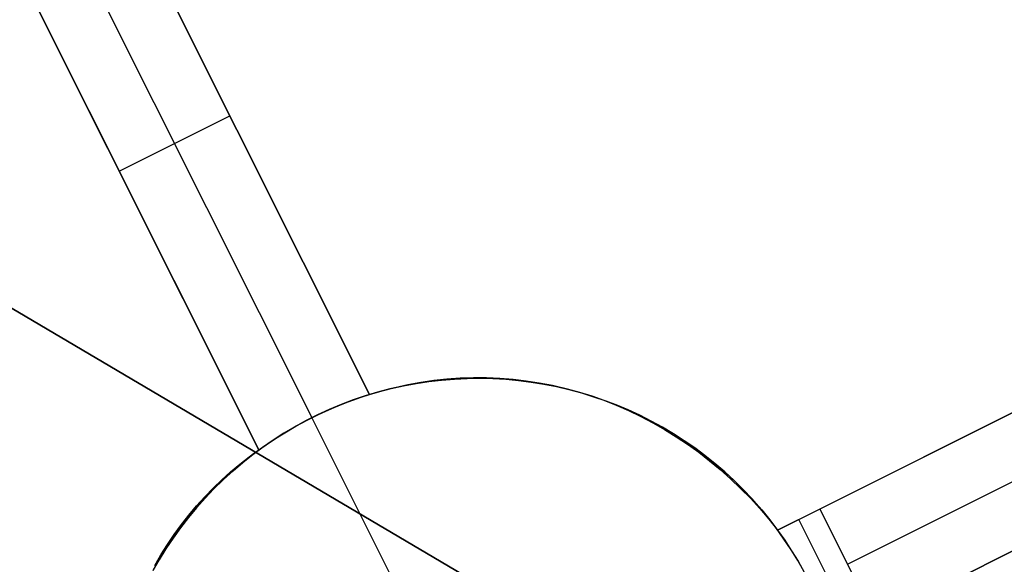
# Model space of a CAD drawing. Header units: millimetres. Extents: x 10871 to 12032, y -2698 to -1680.
# Tile 13 of 183: x 11355.47 to 11363.43, y -2061.26 to -2056.86. Entities that reach past the tile are written whole.
import ezdxf

# ---------------------------------------------------------------- set-up
doc = ezdxf.new("R2010")
doc.units = ezdxf.units.MM
doc.layers.add('1', color=7, linetype='Continuous')
doc.layers.add('color', color=7, linetype='Continuous')

msp = doc.modelspace()

# ---------------------------------------------------------------- linework, layer by layer
at = {"layer": '1', "color": 7, "true_color": 0xffffff}
for p, q in [((10880.8219, -1779.1538, 62.141), (11366.3625, -2065.6534, 62.141)), ((11366.3625, -2065.6534, 65.9982), (11346.0272, -2053.6543, 65.9982)), ((11346.0272, -2053.6543, 65.9982), (11366.3625, -2065.6534, 65.9982)), ((11348.823, -2055.304, 59.9093), (11366.3625, -2065.6534, 59.9093)), ((11366.3625, -2065.6534, 59.9093), (11348.823, -2055.304, 59.9093))]:
    msp.add_line(p, q, dxfattribs=at)
at = {"layer": 'color', "color": 254, "true_color": 0xcad1ee}
for p, q in [((11356.0404, -2055.3788, 2.759), (11358.2994, -2059.8863, 3.5065)), ((11358.2994, -2059.8863, -3.0384), (11356.0404, -2055.3788, 2.0035)), ((11355.5934, -2055.6028, 2.0035), (11357.8336, -2060.0728, -2.9965)), ((11357.4054, -2060.3344, 3.1031), (11355.1464, -2055.8268, 2.3629)), ((11355.1464, -2055.8268, 2.0035), (11357.4054, -2060.3344, -3.0384)), ((11361.5982, -2060.9825, 4.8318), (11369.6818, -2056.9313, 8.4779)), ((11369.6818, -2056.9313, 7.0035), (11361.9395, -2060.8115, -7.9965)), ((11358.2994, -2059.8863, 0.234), (11356.8332, -2056.9607, 0.234)), ((11362.1635, -2061.2585, -7.9965), (11369.9059, -2057.3783, 7.0035)), ((11356.0296, -2057.5891, 0.0323), (11357.4054, -2060.3344, 0.0323)), ((11356.2759, -2058.0806, -0.5175), (11357.1699, -2057.6325, -0.5175)), ((11357.1699, -2057.6325, -0.5175), (11357.1699, -2057.6325, 3.1453)), ((11370.1299, -2057.8253, 8.6207), (11362.0463, -2061.8765, 4.9611)), ((11362.3875, -2061.7055, -7.9965), (11370.1299, -2057.8253, 7.0035)), ((11356.2759, -2058.0806, -0.5175), (11356.2759, -2058.0806, 2.7454)), ((11361.5982, -2060.9825, 0.2407), (11366.1912, -2058.6807, 0.2407)), ((11362.0463, -2061.8765, 0.3121), (11366.6761, -2059.5562, 0.3121)), ((11358.5651, -2059.8181, -15.9965), (11358.4641, -2059.841, -15.9965)), ((11358.4732, -2059.8388, -5.5823), (11358.5745, -2059.8161, -5.5823)), ((11358.5049, -2059.8281, 3.5969), (11358.6091, -2059.8049, 3.6423)), ((11358.6668, -2059.7987, -15.9965), (11358.5651, -2059.8181, -15.9965)), ((11358.5745, -2059.8161, -5.5823), (11358.6764, -2059.797, -5.5823)), ((11358.6091, -2059.8049, 3.6423), (11358.714, -2059.7856, 3.6879)), ((11358.7692, -2059.7828, -15.9965), (11358.6668, -2059.7987, -15.9965)), ((11358.6764, -2059.797, -5.5823), (11358.779, -2059.7815, -5.5823)), ((11358.714, -2059.7856, 3.6879), (11358.8196, -2059.7702, 3.7334)), ((11358.872, -2059.7705, -15.9965), (11358.7692, -2059.7828, -15.9965)), ((11358.779, -2059.7815, -5.5823), (11358.8821, -2059.7695, -5.5823)), ((11358.8196, -2059.7702, 3.7334), (11358.9257, -2059.7588, 3.7789)), ((11358.9752, -2059.7617, -15.9965), (11358.872, -2059.7705, -15.9965)), ((11358.8821, -2059.7695, -5.5823), (11358.9855, -2059.761, -5.5823)), ((11358.9257, -2059.7588, 3.7789), (11359.0321, -2059.7515, 3.8243)), ((11359.0786, -2059.7565, -15.9965), (11358.9752, -2059.7617, -15.9965)), ((11358.9855, -2059.761, -5.5823), (11359.0891, -2059.7562, -5.5823)), ((11359.0321, -2059.7515, 3.8243), (11359.1389, -2059.7481, 3.8696)), ((11359.1822, -2059.7549, -15.9965), (11359.0786, -2059.7565, -15.9965)), ((11359.0891, -2059.7562, -5.5823), (11359.1928, -2059.7549, -5.5823)), ((11359.1389, -2059.7481, 3.8696), (11359.2457, -2059.7487, 3.9147)), ((11359.2857, -2059.7568, -15.9965), (11359.1822, -2059.7549, -15.9965)), ((11359.1928, -2059.7549, -5.5823), (11359.2965, -2059.7572, -5.5823)), ((11359.2457, -2059.7487, 3.9147), (11359.3526, -2059.7534, 3.9595)), ((11359.3892, -2059.7623, -15.9965), (11359.2857, -2059.7568, -15.9965)), ((11359.2965, -2059.7572, -5.5823), (11359.4001, -2059.7631, -5.5823)), ((11359.3526, -2059.7534, 3.9595), (11359.4593, -2059.762, 4.0041)), ((11359.4923, -2059.7714, -15.9965), (11359.3892, -2059.7623, -15.9965)), ((11359.4001, -2059.7631, -5.5823), (11359.5034, -2059.7726, -5.5823)), ((11359.4593, -2059.762, 4.0041), (11359.5658, -2059.7746, 4.0483)), ((11359.5951, -2059.784, -15.9965), (11359.4923, -2059.7714, -15.9965)), ((11359.5034, -2059.7726, -5.5823), (11359.6063, -2059.7856, -5.5823)), ((11359.5658, -2059.7746, 4.0483), (11359.6719, -2059.7912, 4.0921)), ((11359.6974, -2059.8002, -15.9965), (11359.5951, -2059.784, -15.9965)), ((11359.6063, -2059.7856, -5.5823), (11359.7088, -2059.8022, -5.5823)), ((11359.6719, -2059.7912, 4.0921), (11359.7776, -2059.8118, 4.1354)), ((11359.7991, -2059.8199, -15.9965), (11359.6974, -2059.8002, -15.9965)), ((11359.7088, -2059.8022, -5.5823), (11359.8105, -2059.8224, -5.5823)), ((11359.7776, -2059.8118, 4.1354), (11359.8825, -2059.8363, 4.1782)), ((11359.9, -2059.8431, -15.9965), (11359.7991, -2059.8199, -15.9965)), ((11358.2648, -2059.8972, -15.9965), (11358.1667, -2059.9304, -15.9965)), ((11358.175, -2059.9274, -5.5823), (11358.2734, -2059.8944, -5.5823)), ((11358.2315, -2059.9079, -3.0274), (11358.2994, -2059.8863, -3.0384)), ((11358.364, -2059.8673, -15.9965), (11358.2648, -2059.8972, -15.9965)), ((11358.2734, -2059.8944, -5.5823), (11358.3728, -2059.8649, -5.5823)), ((11358.2994, -2059.8863, 3.5065), (11358.4017, -2059.8553, 3.5516)), ((11358.2994, -2059.8863, -3.0384), (11358.2994, -2059.8863, 3.5065)), ((11358.4641, -2059.841, -15.9965), (11358.364, -2059.8673, -15.9965)), ((11358.3728, -2059.8649, -5.5823), (11358.4732, -2059.8388, -5.5823)), ((11358.4017, -2059.8553, 3.5516), (11358.5049, -2059.8281, 3.5969)), ((11359.8105, -2059.8224, -5.5823), (11359.9115, -2059.846, -5.5823)), ((11359.8825, -2059.8363, 4.1782), (11359.9867, -2059.8647, 4.2205)), ((11360.0001, -2059.8698, -15.9965), (11359.9, -2059.8431, -15.9965)), ((11359.9115, -2059.846, -5.5823), (11360.0117, -2059.8731, -5.5823)), ((11359.9867, -2059.8647, 4.2205), (11360.0901, -2059.8969, 4.2621)), ((11360.0992, -2059.8999, -15.9965), (11360.0001, -2059.8698, -15.9965)), ((11360.0117, -2059.8731, -5.5823), (11360.1108, -2059.9037, -5.5823)), ((11360.0901, -2059.8969, 4.2621), (11360.1924, -2059.933, 4.3031)), ((11360.1972, -2059.9334, -15.9965), (11360.0992, -2059.8999, -15.9965)), ((11358.0698, -2059.9669, -15.9965), (11357.9742, -2060.0069, -15.9965)), ((11357.982, -2060.0035, -5.5823), (11358.0778, -2059.9638, -5.5823)), ((11358.0301, -2059.983, -3.0042), (11358.0968, -2059.9563, -3.0102)), ((11358.1667, -2059.9304, -15.9965), (11358.0698, -2059.9669, -15.9965)), ((11358.0778, -2059.9638, -5.5823), (11358.175, -2059.9274, -5.5823)), ((11358.0968, -2059.9563, -3.0102), (11358.164, -2059.9313, -3.0179)), ((11358.164, -2059.9313, -3.0179), (11358.2315, -2059.9079, -3.0274)), ((11360.1108, -2059.9037, -5.5823), (11360.2089, -2059.9376, -5.5823)), ((11360.1924, -2059.933, 4.3031), (11360.2936, -2059.9729, 4.3434)), ((11360.2939, -2059.9702, -15.9965), (11360.1972, -2059.9334, -15.9965)), ((11360.2089, -2059.9376, -5.5823), (11360.3056, -2059.975, -5.5823)), ((11360.2936, -2059.9729, 4.3434), (11360.3936, -2060.0165, 4.3829)), ((11360.3894, -2060.0104, -15.9965), (11360.2939, -2059.9702, -15.9965)), ((11360.3056, -2059.975, -5.5823), (11360.4011, -2060.0156, -5.5823)), ((11357.8801, -2060.05, -15.9965), (11357.7875, -2060.0964, -15.9965)), ((11357.7947, -2060.0927, -5.5823), (11357.8876, -2060.0465, -5.5823)), ((11357.8336, -2060.0728, -2.9965), (11357.8984, -2060.0413, -2.9973)), ((11357.9742, -2060.0069, -15.9965), (11357.8801, -2060.05, -15.9965)), ((11357.8876, -2060.0465, -5.5823), (11357.982, -2060.0035, -5.5823)), ((11357.8984, -2060.0413, -2.9973), (11357.964, -2060.0113, -2.9999)), ((11357.964, -2060.0113, -2.9999), (11358.0301, -2059.983, -3.0042)), ((11360.4834, -2060.0539, -15.9965), (11360.3894, -2060.0104, -15.9965)), ((11360.3936, -2060.0165, 4.3829), (11360.4922, -2060.0638, 4.4216)), ((11360.4011, -2060.0156, -5.5823), (11360.4951, -2060.0596, -5.5823)), ((11360.5758, -2060.1006, -15.9965), (11360.4834, -2060.0539, -15.9965)), ((11357.7875, -2060.0964, -15.9965), (11357.6966, -2060.146, -15.9965)), ((11357.7035, -2060.1421, -5.5823), (11357.7947, -2060.0927, -5.5823)), ((11357.7063, -2060.1405, -2.9999), (11357.7695, -2060.1059, -2.9973)), ((11357.7695, -2060.1059, -2.9973), (11357.8336, -2060.0728, -2.9965)), ((11357.8336, -2060.0728, -2.9965), (11357.8336, -2060.0728, -15.9965)), ((11358.6177, -2061.6373, -15.9965), (11357.8336, -2060.0728, -15.9965)), ((11360.4922, -2060.0638, 4.4216), (11360.5892, -2060.1147, 4.4595)), ((11360.4951, -2060.0596, -5.5823), (11360.5875, -2060.1067, -5.5823)), ((11360.6666, -2060.1504, -15.9965), (11360.5758, -2060.1006, -15.9965)), ((11360.5875, -2060.1067, -5.5823), (11360.6782, -2060.157, -5.5823)), ((11360.5892, -2060.1147, 4.4595), (11360.6847, -2060.1692, 4.4964)), ((11357.6074, -2060.1987, -15.9965), (11357.5201, -2060.2544, -15.9965)), ((11357.5225, -2060.2528, -3.0179), (11357.5827, -2060.2139, -3.0102)), ((11357.5264, -2060.2502, -5.5823), (11357.614, -2060.1946, -5.5823)), ((11357.5827, -2060.2139, -3.0102), (11357.644, -2060.1765, -3.0042)), ((11357.6966, -2060.146, -15.9965), (11357.6074, -2060.1987, -15.9965)), ((11357.614, -2060.1946, -5.5823), (11357.7035, -2060.1421, -5.5823)), ((11357.644, -2060.1765, -3.0042), (11357.7063, -2060.1405, -2.9999)), ((11360.7556, -2060.2033, -15.9965), (11360.6666, -2060.1504, -15.9965)), ((11360.6782, -2060.157, -5.5823), (11360.7671, -2060.2105, -5.5823)), ((11360.6847, -2060.1692, 4.4964), (11360.7785, -2060.2272, 4.5324)), ((11360.8428, -2060.2593, -15.9965), (11360.7556, -2060.2033, -15.9965)), ((11360.7671, -2060.2105, -5.5823), (11360.8541, -2060.267, -5.5823)), ((11357.4054, -2060.3344, -3.0384), (11357.4633, -2060.2929, -3.0274)), ((11357.5201, -2060.2544, -15.9965), (11357.4348, -2060.3131, -15.9965)), ((11357.4408, -2060.3088, -5.5823), (11357.5264, -2060.2502, -5.5823)), ((11357.4633, -2060.2929, -3.0274), (11357.5225, -2060.2528, -3.0179)), ((11360.7785, -2060.2272, 4.5324), (11360.8705, -2060.2886, 4.5674)), ((11360.9279, -2060.3183, -15.9965), (11360.8428, -2060.2593, -15.9965)), ((11360.8541, -2060.267, -5.5823), (11360.9392, -2060.3264, -5.5823)), ((11360.8705, -2060.2886, 4.5674), (11360.9605, -2060.3534, 4.6014)), ((11357.3516, -2060.3747, -15.9965), (11357.2705, -2060.4392, -15.9965)), ((11357.2759, -2060.4347, -5.5823), (11357.3573, -2060.3703, -5.5823)), ((11357.3273, -2060.3903, 3.067), (11357.4054, -2060.3344, 3.1031)), ((11357.4348, -2060.3131, -15.9965), (11357.3516, -2060.3747, -15.9965)), ((11357.3573, -2060.3703, -5.5823), (11357.4408, -2060.3088, -5.5823)), ((11357.4054, -2060.3344, 3.1031), (11357.4054, -2060.3344, -3.0384)), ((11361.011, -2060.3801, -15.9965), (11360.9279, -2060.3183, -15.9965)), ((11360.9392, -2060.3264, -5.5823), (11361.0221, -2060.3888, -5.5823)), ((11360.9605, -2060.3534, 4.6014), (11361.0484, -2060.4215, 4.6344)), ((11357.1768, -2060.511, 2.9968), (11357.251, -2060.4492, 3.0316)), ((11357.2705, -2060.4392, -15.9965), (11357.1917, -2060.5064, -15.9965)), ((11357.1968, -2060.5019, -5.5823), (11357.2759, -2060.4347, -5.5823)), ((11357.251, -2060.4492, 3.0316), (11357.3273, -2060.3903, 3.067)), ((11361.0918, -2060.4448, -15.9965), (11361.011, -2060.3801, -15.9965)), ((11361.0221, -2060.3888, -5.5823), (11361.1028, -2060.4539, -5.5823)), ((11361.0484, -2060.4215, 4.6344), (11361.1342, -2060.4927, 4.6662)), ((11361.1704, -2060.5123, -15.9965), (11361.0918, -2060.4448, -15.9965)), ((11361.1028, -2060.4539, -5.5823), (11361.1812, -2060.5219, -5.5823)), ((11357.1047, -2060.5755, 2.9626), (11357.1768, -2060.511, 2.9968)), ((11357.1917, -2060.5064, -15.9965), (11357.1153, -2060.5763, -15.9965)), ((11357.1201, -2060.5717, -5.5823), (11357.1968, -2060.5019, -5.5823)), ((11361.1342, -2060.4927, 4.6662), (11361.2178, -2060.5671, 4.6969)), ((11361.2467, -2060.5824, -15.9965), (11361.1704, -2060.5123, -15.9965)), ((11361.1812, -2060.5219, -5.5823), (11361.2572, -2060.5925, -5.5823)), ((11357.0348, -2060.6428, 2.9292), (11357.1047, -2060.5755, 2.9626)), ((11357.1153, -2060.5763, -15.9965), (11357.0413, -2060.6488, -15.9965)), ((11357.0459, -2060.6441, -5.5823), (11357.1201, -2060.5717, -5.5823)), ((11361.2178, -2060.5671, 4.6969), (11361.2989, -2060.6445, 4.7264)), ((11361.3204, -2060.6551, -15.9965), (11361.2467, -2060.5824, -15.9965)), ((11361.2572, -2060.5925, -5.5823), (11361.3307, -2060.6657, -5.5823)), ((11356.9671, -2060.7128, 2.8965), (11357.0348, -2060.6428, 2.9292)), ((11357.0413, -2060.6488, -15.9965), (11356.9699, -2060.7238, -15.9965)), ((11356.9742, -2060.7191, -5.5823), (11357.0459, -2060.6441, -5.5823)), ((11361.2989, -2060.6445, 4.7264), (11361.3777, -2060.7249, 4.7546)), ((11361.3916, -2060.7303, -15.9965), (11361.3204, -2060.6551, -15.9965)), ((11361.3307, -2060.6657, -5.5823), (11361.4017, -2060.7414, -5.5823)), ((11356.9699, -2060.7238, -15.9965), (11356.9011, -2060.8012, -15.9965)), ((11356.9018, -2060.7853, 2.8646), (11356.9671, -2060.7128, 2.8965)), ((11356.9051, -2060.7965, -5.5823), (11356.9742, -2060.7191, -5.5823)), ((11361.3777, -2060.7249, 4.7546), (11361.4539, -2060.8081, 4.7817)), ((11361.4602, -2060.8079, -15.9965), (11361.3916, -2060.7303, -15.9965)), ((11361.4017, -2060.7414, -5.5823), (11361.47, -2060.8195, -5.5823)), ((11356.9011, -2060.8012, -15.9965), (11356.835, -2060.8809, -15.9965)), ((11356.8387, -2060.8763, -5.5823), (11356.9051, -2060.7965, -5.5823)), ((11356.839, -2060.8603, 2.8336), (11356.9018, -2060.7853, 2.8646)), ((11361.4539, -2060.8081, 4.7817), (11361.5274, -2060.894, 4.8074)), ((11361.526, -2060.8879, -15.9965), (11361.4602, -2060.8079, -15.9965)), ((11361.47, -2060.8195, -5.5823), (11361.5355, -2060.8999, -5.5823)), ((11361.9395, -2060.8115, -7.9965), (11361.5982, -2060.9825, -7.9965)), ((11361.9395, -2060.8115, -7.9965), (11362.3875, -2061.7055, -7.9965)), ((11356.835, -2060.8809, -15.9965), (11356.7717, -2060.9629, -15.9965)), ((11356.7752, -2060.9583, -5.5823), (11356.8387, -2060.8763, -5.5823)), ((11356.7786, -2060.9376, 2.8034), (11356.839, -2060.8603, 2.8336)), ((11361.5891, -2060.97, -15.9965), (11361.526, -2060.8879, -15.9965)), ((11361.5274, -2060.894, 4.8074), (11361.5982, -2060.9825, 4.8318)), ((11361.5355, -2060.8999, -5.5823), (11361.5982, -2060.9825, -5.5823)), ((11362.2169, -2061.791, -7.9965), (11361.7689, -2060.897, -7.9965)), ((11356.7717, -2060.9629, -15.9965), (11356.7113, -2061.047, -15.9965)), ((11356.7145, -2061.0424, -5.5823), (11356.7752, -2060.9583, -5.5823)), ((11356.7208, -2061.0173, 2.7741), (11356.7786, -2060.9376, 2.8034)), ((11361.6492, -2061.0543, -15.9965), (11361.5891, -2060.97, -15.9965)), ((11361.5982, -2060.9825, -7.9965), (11361.6562, -2061.0646, -7.9965)), ((11361.5982, -2060.9825, 4.8318), (11361.5982, -2060.9825, -7.9965)), ((11356.7113, -2061.047, -15.9965), (11356.6538, -2061.1332, -15.9965)), ((11356.6568, -2061.1286, -5.5823), (11356.7145, -2061.0424, -5.5823)), ((11356.6657, -2061.0991, 2.7458), (11356.7208, -2061.0173, 2.7741)), ((11361.7064, -2061.1406, -15.9965), (11361.6492, -2061.0543, -15.9965)), ((11361.6562, -2061.0646, -7.9965), (11361.7114, -2061.1485, -7.9965)), ((11356.6538, -2061.1332, -15.9965), (11356.5994, -2061.2212, -15.9965)), ((11356.602, -2061.2168, -5.5823), (11356.6568, -2061.1286, -5.5823)), ((11356.6133, -2061.183, 2.7185), (11356.6657, -2061.0991, 2.7458)), ((11361.7607, -2061.2289, -15.9965), (11361.7064, -2061.1406, -15.9965)), ((11361.7114, -2061.1485, -7.9965), (11361.7638, -2061.2342, -7.9965)), ((11356.5994, -2061.2212, -15.9965), (11356.548, -2061.3112, -15.9965)), ((11356.5504, -2061.3067, -5.5823), (11356.602, -2061.2168, -5.5823)), ((11356.5637, -2061.269, 2.6922), (11356.6133, -2061.183, 2.7185)), ((11361.8118, -2061.319, -15.9965), (11361.7607, -2061.2289, -15.9965)), ((11361.7638, -2061.2342, -7.9965), (11361.8133, -2061.3217, -7.9965))]:
    msp.add_line(p, q, dxfattribs=at)

doc.saveas('drawing.dxf')
